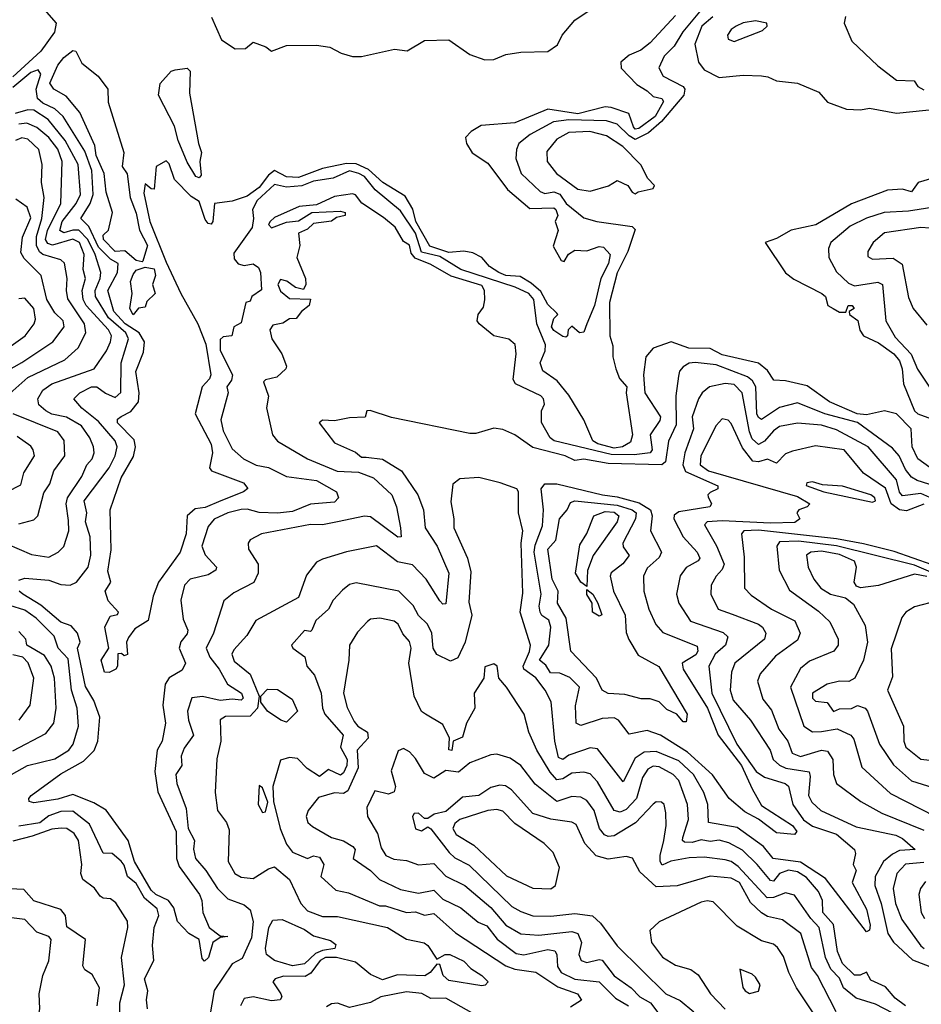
# Model space of a CAD drawing. Extents: x 1995148 to 2088947, y 769131 to 906009.
# Tile 101 of 256: x 2022968 to 2025967, y 795970 to 799247. Entities that reach past the tile are written whole.
import ezdxf

# ---------------------------------------------------------------- set-up
doc = ezdxf.new("R2010")
doc.units = 0

msp = doc.modelspace()

# ---------------------------------------------------------------- linework, layer by layer
at = {"layer": '0CON05XD'}
for points in [[(2022938.2, 799408.2), (2023088.8, 799235), (2023083.6, 799205), (2023038, 799142), (2022945, 799056.6)], [(2023605.7, 799255.7), (2023639.3, 799179.3), (2023685, 799150), (2023718.8, 799151.2), (2023745, 799172.5), (2023786.7, 799156.7), (2023805, 799142.5), (2023855, 799161.2), (2023955, 799162), (2024000, 799155), (2024037.5, 799135), (2024075, 799124.2), (2024105, 799124.3), (2024215, 799148.4), (2024256.5, 799143.5), (2024315, 799177.8), (2024395, 799180), (2024465, 799131.2), (2024515, 799113.1), (2024545, 799114.3), (2024585, 799131.2), (2024635, 799139.2), (2024725, 799141.4), (2024756.4, 799163.6), (2024772.2, 799195), (2024815, 799245.5), (2024875, 799285.9)], [(2025148.9, 799261.1), (2025065, 799169.2), (2025033.8, 799145), (2024995, 799129.2), (2024967.1, 799105), (2024968.6, 799085), (2025020.5, 799030.5), (2025055, 799010.5), (2025075, 798990.6), (2025104.3, 798984.3), (2025110, 798975), (2025081.6, 798925), (2025027.5, 798885), (2025015, 798882.9), (2025009.6, 798889.6), (2024993.8, 798935), (2024935, 798954.8), (2024915, 798956.6), (2024825, 798933.5), (2024725, 798948.7), (2024615, 798903.7), (2024502.5, 798895), (2024470, 798875), (2024451.2, 798855), (2024453.8, 798835), (2024473.3, 798803.3), (2024525, 798769.5), (2024591.1, 798681.1), (2024665, 798617.8), (2024745, 798620.9), (2024750.9, 798615), (2024758.2, 798595), (2024748.8, 798575), (2024758.8, 798545), (2024743, 798493), (2024768.8, 798445), (2024778.6, 798441.4), (2024793.2, 798466.8), (2024815, 798479.2), (2024855, 798477.8), (2024895, 798492.2), (2024909.7, 798489.7), (2024932.5, 798465), (2024926.4, 798435), (2024900.8, 798385), (2024880.4, 798295), (2024854, 798234), (2024845, 798206.7), (2024830, 798205), (2024805, 798226.7), (2024792.5, 798215), (2024790, 798195), (2024785, 798190), (2024775, 798192.5), (2024745, 798212.5), (2024736.7, 798225), (2024745, 798252.5), (2024757.5, 798265), (2024755, 798270), (2024725, 798298.8), (2024701.7, 798341.7), (2024669.7, 798369.7), (2024632.5, 798392.5), (2024585.2, 798394.8), (2024562.1, 798405), (2024531.1, 798425), (2024505.4, 798455.4), (2024475, 798471.1), (2024445.8, 798475.8), (2024395, 798471.8), (2024332.5, 798492.5), (2024285.6, 798575), (2024276, 798616), (2024249.6, 798659.6), (2024175.8, 798705), (2024128.5, 798748.5), (2024086.9, 798766.9), (2024055, 798768.3), (2023975, 798751.1), (2023895, 798721.5), (2023855, 798723.7), (2023815, 798744.8), (2023795, 798729.2), (2023765, 798688.3), (2023725, 798659.7), (2023675, 798643.3), (2023615.7, 798635), (2023610.6, 798575), (2023605, 798566), (2023595, 798568.6), (2023585, 798581.2), (2023565, 798641.9), (2023538.2, 798658.2), (2023482.5, 798715), (2023465, 798767.5), (2023455, 798777.5), (2023422.3, 798757.7), (2023415, 798682.5), (2023405, 798683.3), (2023385, 798700), (2023380.7, 798669.3), (2023400.7, 798575), (2023455, 798440), (2023504.2, 798335), (2023560.8, 798235), (2023587.2, 798167.2), (2023603.6, 798065), (2023599, 798051), (2023574.7, 798025), (2023551.8, 797935), (2023605, 797834), (2023609.2, 797805), (2023599.1, 797755), (2023605.5, 797745.5), (2023712.5, 797705), (2023726.4, 797686.4), (2023712.5, 797675), (2023637.1, 797645), (2023585, 797623.6), (2023551.4, 797618.6), (2023524.7, 797595.3), (2023521.2, 797535), (2023501.5, 797475), (2023430, 797375), (2023411.4, 797328.6), (2023395, 797247.5), (2023350.7, 797219.3), (2023329.5, 797190.5), (2023323.3, 797175), (2023326.4, 797133.6), (2023315, 797130), (2023307, 797137), (2023294.2, 797135.8), (2023293.3, 797095), (2023287.5, 797085), (2023265, 797073.8), (2023250, 797075), (2023238.8, 797115), (2023264.4, 797155), (2023251.5, 797225), (2023268.8, 797261.2), (2023293.3, 797266.7), (2023296, 797275), (2023262.4, 797312.4), (2023252.2, 797345), (2023271.2, 797375), (2023260.9, 797410.9), (2023271.9, 797481.9), (2023268.9, 797615), (2023305, 797721.9), (2023346.6, 797793.4), (2023352.8, 797825), (2023348.2, 797848.2), (2023293.5, 797905), (2023292.8, 797917.2), (2023305, 797926.2), (2023337.5, 797942.5), (2023363.1, 797975), (2023365.7, 798004.3), (2023354.3, 798075.7), (2023380.1, 798139.9), (2023382.9, 798175), (2023365.6, 798205), (2023318.3, 798235), (2023280.6, 798275), (2023261.1, 798345), (2023293.6, 798405), (2023295.3, 798435), (2023270, 798450), (2023229.6, 798489.6), (2023198.3, 798558.3), (2023170.8, 798585), (2023202.6, 798635), (2023212.5, 798665), (2023207.7, 798745), (2023185, 798809.6), (2023112.9, 798925), (2023085, 798950.4), (2023045, 798968.8), (2023027.5, 798985), (2023022.1, 799015), (2023038.2, 799065), (2023029.7, 799079.7), (2023005, 799071.5), (2022945, 799020.7)], [(2025235, 799280), (2025174.1, 799205.9), (2025145, 799158.5), (2025111.2, 799125), (2025093.6, 799086.4), (2025108.9, 799058.9), (2025174.5, 799024.5), (2025180.5, 799015), (2025176.7, 798995), (2025102.6, 798907.4), (2025059.6, 798870.4), (2025015, 798848), (2024995, 798860.4), (2024955, 798898.6), (2024920.4, 798910.4), (2024795, 798913.6), (2024743.7, 798906.3), (2024665.6, 798865), (2024628.1, 798835), (2024620, 798815), (2024618.5, 798785), (2024636.5, 798735), (2024699.5, 798675), (2024715, 798668.2), (2024745, 798673.4), (2024765, 798666), (2024785.5, 798635), (2024845, 798586.9), (2024887.5, 798575), (2025005, 798558.9), (2025015, 798548), (2024991.3, 798475), (2024955, 798404.6), (2024930.4, 798305), (2024930.9, 798195), (2024941.5, 798161.5), (2024941.5, 798125), (2024950.9, 798085), (2024962.9, 798052.9), (2024987.5, 798025), (2024985.3, 798005), (2025006.2, 797865), (2024999.5, 797840.5), (2024973.1, 797825), (2024945, 797821.2), (2024891.1, 797835), (2024874.6, 797845), (2024844.6, 797915), (2024795, 797997.3), (2024755.4, 798045), (2024708.5, 798078.5), (2024699, 798105), (2024715.8, 798145), (2024716.6, 798165), (2024687.9, 798235), (2024678.5, 798315), (2024661.6, 798335), (2024616.5, 798356.5), (2024435, 798415.2), (2024365, 798459), (2024305, 798473.3), (2024285, 798535.7), (2024235, 798610.7), (2024150.7, 798680.7), (2024115, 798724.6), (2024096.4, 798735), (2024065, 798743.6), (2024011.1, 798718.9), (2023945, 798708.8), (2023906.4, 798693.7), (2023855, 798689.7), (2023815, 798698.5), (2023757.5, 798645), (2023742, 798615), (2023745.8, 798585), (2023740.9, 798555), (2023680.6, 798469.4), (2023681, 798451), (2023695, 798434.7), (2023715, 798428.1), (2023745, 798434), (2023762.3, 798422.3), (2023768.6, 798405), (2023772, 798348), (2023740, 798325), (2023735, 798310), (2023720, 798305), (2023705, 798237.5), (2023680, 798225), (2023673.3, 798195), (2023645, 798190.8), (2023635, 798182.5), (2023635, 798146.2), (2023675.5, 798064.5), (2023672.7, 798047.3), (2023656.7, 798025), (2023660.8, 798005), (2023636.4, 797915), (2023645, 797878), (2023675, 797818), (2023712, 797785), (2023755, 797764.6), (2023795, 797756.4), (2023855, 797726.8), (2023955, 797712.7), (2024021.4, 797675), (2024028.1, 797655), (2024015, 797640.6), (2023935.2, 797634.8)], [(2025274.1, 799255.9), (2025236.9, 799225), (2025213.3, 799165), (2025225.7, 799105), (2025245, 799080), (2025295, 799054.4), (2025375, 799062), (2025435, 799060), (2025456.9, 799056.9), (2025485, 799043.1), (2025555.6, 799035.6), (2025625.7, 799005.7), (2025655, 798972.5), (2025718.6, 798948.6), (2025765, 798946.4), (2025795, 798952.2), (2025885, 798935.5), (2026025, 798950.5)], [(2025715, 799257.5), (2025710, 799235), (2025736, 799175), (2025822.7, 799092.7), (2025885, 799046), (2025942.9, 799042.9), (2025955, 799024.3), (2025975, 799013.2)], [(2025345, 799174.4), (2025439.3, 799210.7), (2025453.8, 799225), (2025453.3, 799235), (2025415, 799243.5), (2025375, 799236.7), (2025351.1, 799225), (2025335, 799214.3), (2025322.7, 799195), (2025325, 799182), (2025345, 799174.4)], [(2023375, 798441.2), (2023355, 798445.7), (2023317.2, 798477.2), (2023285, 798475.4), (2023247.1, 798515), (2023245, 798530), (2023263.3, 798546.7), (2023276.9, 798605), (2023255, 798672.5), (2023248.7, 798735), (2023222.3, 798795), (2023218.3, 798828.3), (2023168, 798938), (2023122.3, 798992.3), (2023081.1, 799015), (2023068.6, 799035), (2023095.1, 799095), (2023115, 799121.2), (2023145, 799144.5), (2023155, 799141.9), (2023175, 799101.5), (2023229, 799059), (2023261.1, 799015), (2023262, 798972), (2023314.3, 798805), (2023308.2, 798758.2), (2023325, 798733.8), (2023335.3, 798655.3), (2023355, 798603.3), (2023365.9, 798545.9), (2023392.7, 798495), (2023377, 798443), (2023375, 798441.2)], [(2023565, 798720), (2023554, 798725), (2023525, 798772.9), (2023494.5, 798845), (2023482.9, 798892.9), (2023429.7, 798995), (2023435, 799034.3), (2023472.2, 799075), (2023485, 799080), (2023525, 799085.4), (2023535.3, 799075.3), (2023532.2, 799002.2), (2023562.1, 798835), (2023572.3, 798805), (2023567.3, 798775), (2023571.1, 798728.9), (2023565, 798720)], [(2022965, 797380.8), (2022985, 797388.2), (2023065, 797381.8), (2023105, 797366.7), (2023135.3, 797364.7), (2023156.7, 797375), (2023195.4, 797425), (2023204.6, 797465), (2023202.5, 797525), (2023187.2, 797575), (2023190.9, 797605), (2023182.8, 797645), (2023265, 797755.6), (2023285.7, 797795), (2023291.9, 797825), (2023285.5, 797845.5), (2023229.5, 797909.5), (2023175, 797953.6), (2023148, 797985), (2023168, 798005), (2023206.7, 798025), (2023225, 798024.6), (2023253.3, 798003.3), (2023285, 797988.8), (2023304.1, 798005.9), (2023305.8, 798105), (2023330, 798185), (2023320.9, 798205), (2023262.8, 798255), (2023219.8, 798325), (2023218.4, 798345), (2023235.9, 798385), (2023238.2, 798405), (2023219.3, 798465), (2023194.1, 798515), (2023165, 798545.7), (2023145, 798546.5), (2023115, 798537.1), (2023101.4, 798545), (2023109.1, 798575), (2023155.9, 798635), (2023169.8, 798665), (2023162.9, 798765), (2023119.4, 798845), (2023062.8, 798915), (2023015.1, 798945.1), (2022995, 798946.7), (2022953.3, 798935)], [(2022925, 797502.7), (2023006.6, 797466.6), (2023065, 797458), (2023095.6, 797474.4), (2023115, 797493.8), (2023131.8, 797545), (2023129.8, 797580.2), (2023122.5, 797635), (2023126.8, 797655), (2023175, 797726.7), (2023191.3, 797765), (2023209.3, 797785), (2023215.3, 797805), (2023213.2, 797825), (2023200.7, 797855), (2023173.1, 797895), (2023123.6, 797923.6), (2023075, 797934.3), (2023054.4, 797945), (2023031.1, 797965), (2023028.5, 797985), (2023045, 798013.3), (2023075, 798034.5), (2023215.3, 798084.7), (2023256.2, 798145), (2023270.4, 798175), (2023272.7, 798195), (2023263.6, 798215), (2023189.4, 798295), (2023178.6, 798315), (2023176.2, 798345), (2023187.3, 798385), (2023179.1, 798415), (2023181.8, 798465), (2023166.7, 798505), (2023145, 798515.9), (2023076.6, 798496.6), (2023062, 798502), (2023053.9, 798515), (2023060.2, 798545), (2023104.2, 798635), (2023109.6, 798775), (2023095, 798816.1), (2023065.3, 798855), (2023025, 798887.8), (2022991.9, 798901.9), (2022965, 798899.2)], [(2025015, 798667.5), (2025025, 798673.8), (2025075.6, 798684.4), (2025080, 798695), (2025057.9, 798717.9), (2025034.2, 798764.2), (2024974.4, 798825), (2024919.7, 798859.7), (2024864.4, 798874.4), (2024795, 798871.2), (2024755, 798848.8), (2024721.8, 798808.2), (2024722.7, 798775), (2024753.8, 798735), (2024825, 798682.5), (2024865, 798676.4), (2024926.4, 798693.6), (2024955, 798711.4), (2024991.2, 798695), (2025005, 798672.5), (2025015, 798667.5)], [(2022915.6, 797985), (2022995, 798055.5), (2023118.5, 798115), (2023162.2, 798155), (2023187.5, 798205), (2023182.9, 798235), (2023127.9, 798317.9), (2023123.1, 798345), (2023125.9, 798385.9), (2023116.6, 798436.6), (2023105, 798447.9), (2023045, 798465.3), (2023033.9, 798473.8), (2023023.8, 798495), (2023023.2, 798525), (2023041.7, 798585), (2023049.8, 798655), (2023040, 798705), (2023042.1, 798765), (2023031.8, 798815), (2022995, 798849.6), (2022975, 798853.8), (2022953.6, 798845)], [(2026005, 798719.1), (2025956.2, 798705), (2025935, 798673.8), (2025905, 798682.2), (2025855, 798679.3), (2025735, 798633.6), (2025616.3, 798563.7), (2025534.1, 798545.9), (2025485, 798518.2), (2025447.5, 798505), (2025515, 798403.8), (2025543, 798383), (2025636, 798335), (2025648, 798325), (2025655.9, 798295.9), (2025673.8, 798285), (2025695, 798273.1), (2025716.4, 798273.6), (2025723.3, 798295), (2025736.7, 798295), (2025743.3, 798285), (2025727.5, 798275), (2025728, 798265), (2025755.8, 798245.8), (2025763, 798213), (2025774.5, 798194.5), (2025825, 798171.1), (2025875.9, 798135), (2025895, 798111.5), (2025903.9, 798085), (2025908, 798035), (2025944.7, 797944.7), (2025955.8, 797935), (2026025, 797909.2)], [(2026035, 797727.7), (2025955, 797785.5), (2025936.9, 797825), (2025933.6, 797885), (2025884.4, 797934.4), (2025845, 797944.4), (2025785, 797931.2), (2025753.5, 797935), (2025661.5, 797975), (2025587.8, 798027.8), (2025515, 798044.5), (2025476.6, 798046.6), (2025455, 798079.2), (2025425, 798103.6), (2025305, 798130.9), (2025265, 798151.9), (2025193.5, 798153.5), (2025135, 798174.5), (2025075, 798154), (2025051.1, 798125), (2025043.5, 798065), (2025047.9, 798005), (2025099.4, 797925), (2025097.1, 797912.9), (2025064.8, 797865), (2025071.3, 797815), (2025065, 797804.7), (2025011.8, 797798.2), (2024935, 797799.3), (2024745.4, 797844.6), (2024732.2, 797855), (2024703.9, 797906.1), (2024703.8, 797945), (2024713.3, 797966.7), (2024710, 797985), (2024701.2, 797995), (2024617.5, 798035), (2024609.5, 798049.5), (2024619.6, 798135), (2024616.1, 798166.1), (2024595, 798183.5), (2024544.6, 798194.6), (2024496.7, 798235), (2024490, 798245), (2024493.3, 798265), (2024510.3, 798289.7), (2024515.6, 798314.4), (2024514.5, 798345), (2024505, 798362.5), (2024402.8, 798392.8), (2024335, 798432.2), (2024283.3, 798453.3), (2024270.1, 798470.1), (2024265, 798496), (2024245, 798508.5), (2024216.4, 798556.4), (2024178.6, 798588.6), (2024105.7, 798635.7), (2024085, 798663.8), (2024075, 798667.7), (2024015, 798658.1), (2023955, 798630.8), (2023897.1, 798625), (2023815, 798588.4), (2023801.2, 798575), (2023795.6, 798565), (2023805, 798554.5), (2023855, 798573.1), (2023895, 798577.5), (2023940, 798605), (2024035, 798610), (2024050, 798605), (2024050, 798595), (2024022, 798588), (2024005, 798576.7), (2023945, 798568), (2023925, 798550), (2023895, 798536.7), (2023900, 798495), (2023890, 798455), (2023918.5, 798385), (2023920, 798365), (2023911.7, 798348.3), (2023885, 798355.6), (2023856.9, 798376.9), (2023835, 798382.2), (2023826.9, 798365), (2023835, 798343.5), (2023865, 798319.2), (2023935, 798316.7), (2023930.8, 798295), (2023905, 798275.7), (2023887.4, 798252.6), (2023865, 798251.1), (2023843.7, 798236.3), (2023810.3, 798229.7), (2023800, 798215), (2023806.2, 798185), (2023840.4, 798135), (2023855.9, 798094.1), (2023853.3, 798085), (2023823, 798057), (2023785, 798048), (2023778.8, 798041.2), (2023795.8, 797994.2), (2023789.2, 797955), (2023808.5, 797865), (2023825, 797843.6), (2023924.7, 797784.7), (2024024.3, 797744.3), (2024095, 797740.6), (2024145, 797721.5), (2024205.4, 797665), (2024221.2, 797625), (2024234.1, 797555.9), (2024236.7, 797525), (2024226, 797524), (2024135, 797592), (2024115, 797593.8), (2024025, 797575.9), (2023975, 797565.4), (2023935, 797566.2), (2023772.5, 797535), (2023735, 797516), (2023728, 797505), (2023728.8, 797485), (2023760.8, 797435), (2023761.2, 797405), (2023746.2, 797373.8), (2023680.6, 797339.4), (2023647, 797313), (2023612.7, 797205), (2023588.5, 797155), (2023600.4, 797125), (2023631.6, 797085), (2023659.2, 797035), (2023705.6, 797005), (2023711.7, 796988.3), (2023705, 796981.9), (2023675, 796985.5), (2023635, 796980.6), (2023576.4, 796993.6), (2023540.6, 796989.4), (2023526.5, 796945), (2023529.5, 796915), (2023546, 796865), (2023515, 796822), (2023504.6, 796795), (2023507.1, 796765), (2023486.7, 796735), (2023491.1, 796705), (2023521.9, 796621.9), (2023528.2, 796555), (2023549.6, 796515), (2023545.5, 796485.5), (2023552.2, 796455), (2023586.7, 796415), (2023625.4, 796355), (2023660.7, 796320.8), (2023715, 796301.1), (2023734.3, 796284.3), (2023744.1, 796245), (2023738.9, 796191.1), (2023708.2, 796121.8), (2023675, 796104), (2023614.6, 796015.4), (2023598.8, 795925)], [(2022872.3, 798047.7), (2022975, 798105.5), (2023077.8, 798175), (2023115.4, 798225), (2023112.5, 798245), (2023085, 798271.2), (2023057.6, 798315), (2023039.4, 798395), (2022982.3, 798452.3), (2022971.4, 798471.4), (2022977.5, 798522.5), (2023005, 798587.5), (2022992.8, 798622.8), (2022955, 798649.2)], [(2026016.3, 798623.7), (2025925, 798609.3), (2025843.3, 798605), (2025784.3, 798585.7), (2025730.9, 798559.1), (2025666.2, 798505), (2025658, 798485), (2025659.2, 798455), (2025685, 798408), (2025725, 798370), (2025745, 798360.4), (2025822.8, 798372.8), (2025838.2, 798365), (2025849.1, 798245), (2025880.2, 798190.2), (2025933.6, 798133.6), (2025954.1, 798084.1), (2025994.1, 798024.1)], [(2026055, 798548.9), (2025965, 798555.3), (2025845, 798536.8), (2025806.5, 798505), (2025789.4, 798475), (2025788.8, 798458.8), (2025805, 798449.2), (2025873.1, 798453.1), (2025903, 798433), (2025925, 798322.5), (2025940, 798285), (2025985, 798230)], [(2023345, 798264), (2023334.2, 798285), (2023342.5, 798335), (2023336, 798375), (2023345, 798398.8), (2023355, 798413.3), (2023385, 798423.3), (2023415, 798417.5), (2023420, 798395), (2023410, 798365), (2023418, 798335), (2023391.2, 798308.8), (2023385, 798290), (2023363.3, 798286.7), (2023345, 798264)], [(2022865, 798109.2), (2022985.9, 798194.1), (2023015.9, 798234.1), (2023020.2, 798249.8), (2023014.4, 798285), (2022985, 798319.6), (2022965, 798318.2)], [(2026055, 797680.7), (2025953.3, 797713.3), (2025935, 797724.4), (2025915, 797750), (2025893.1, 797795), (2025871.1, 797821.1), (2025755, 797906.1), (2025645.8, 797935), (2025555, 797971.6), (2025495, 797956.2), (2025435, 797916.2), (2025425, 797922.5), (2025420.5, 797935), (2025416.5, 798025), (2025405.1, 798045.1), (2025388.5, 798058.5), (2025285, 798097.7), (2025214.7, 798105.3), (2025195, 798103.1), (2025175, 798091.5), (2025163, 798077), (2025159.9, 798060.1), (2025150.9, 797995), (2025151.8, 797898.2), (2025126.1, 797843.9), (2025116.2, 797775), (2025104.5, 797765.5), (2024925, 797769.5), (2024845, 797784.2), (2024815, 797780), (2024782.5, 797795), (2024675, 797823.1), (2024614.6, 797864.6), (2024575, 797883.3), (2024545, 797886.9), (2024485, 797869.2), (2024465, 797869.2), (2024205, 797922.9), (2024134.2, 797945.8), (2024122.5, 797945), (2024116.7, 797923.3), (2024065, 797922), (2024015, 797912), (2023975, 797913.8), (2023963.8, 797905), (2024015, 797838.5), (2024085, 797807.1), (2024105, 797790.6), (2024120.5, 797790.5), (2024175, 797784.6), (2024238, 797745), (2024292.1, 797665), (2024310.7, 797615), (2024316.4, 797555), (2024356.5, 797495), (2024395.6, 797405), (2024385, 797302.5), (2024375, 797302), (2024365, 797312.5), (2024320.5, 797385), (2024275, 797432.5), (2024225, 797442.5), (2024155, 797495.7), (2024054.5, 797475.5), (2023975, 797451.2), (2023955, 797441.2), (2023921.7, 797398.3), (2023895, 797324), (2023753, 797247), (2023722.9, 797197.1), (2023680, 797150), (2023674, 797135), (2023681.2, 797111.2), (2023735, 797068), (2023764, 796995), (2023758.8, 796955), (2023735, 796929.1), (2023652.5, 796927.5), (2023635, 796916.2), (2023636.9, 796845), (2023623.6, 796786.4), (2023618.1, 796675), (2023625.7, 796615), (2023655.6, 796575), (2023665, 796550), (2023660.8, 796445), (2023683.1, 796405), (2023705, 796392.9), (2023745, 796388.2), (2023795, 796420.6), (2023815, 796427.1), (2023865.8, 796385), (2023903.5, 796305), (2023925, 796280.9), (2023975, 796261.5), (2024025, 796261.5), (2024191.2, 796225), (2024255, 796186.2), (2024313.8, 796173.8), (2024326, 796165), (2024355, 796120), (2024383.3, 796135), (2024398.8, 796135), (2024445, 796112.9), (2024468.8, 796088.8), (2024505.4, 796065.4), (2024526.2, 796045), (2024516.5, 796033.5), (2024505, 796030.8), (2024395, 796048.9), (2024376.9, 796065), (2024365, 796102.5), (2024355, 796103.3), (2024333.1, 796075), (2024315.9, 796064.1), (2024225, 796067.4), (2024175, 796051.2), (2024135, 796069.2), (2024085, 796109.6), (2024021.2, 796125), (2023985, 796125.4), (2023967.9, 796115), (2023936.5, 796073.5), (2023917.9, 796062.1), (2023845, 796063.3), (2023817.5, 796055), (2023810, 796045), (2023836.5, 796005), (2023839.4, 795995), (2023833.8, 795985), (2023805, 795981.4), (2023745, 795994.1), (2023715, 795989.2), (2023702.2, 795965)], [(2026015, 797647.5), (2025965, 797670.3), (2025905, 797661.5), (2025895, 797674.4), (2025884.3, 797715), (2025790.5, 797825), (2025685, 797882.1), (2025635, 797897.6), (2025555, 797903.5), (2025495, 797892.5), (2025475, 797878.8), (2025445, 797843.7), (2025425, 797833.4), (2025405, 797852.1), (2025395.2, 797875.2), (2025371.1, 798005), (2025345, 798032.7), (2025315, 798036.2), (2025262.5, 798025), (2025238.6, 798005), (2025225.6, 797985), (2025205.4, 797925), (2025209.4, 797885), (2025180.9, 797805), (2025174.2, 797765), (2025183, 797743), (2025290, 797695), (2025290, 797685), (2025265, 797673.3), (2025256.7, 797665), (2025258.3, 797658.3), (2025268.8, 797635), (2025263.3, 797625), (2025160.8, 797609.2), (2025145, 797598), (2025143.5, 797585), (2025174.5, 797525), (2025221.2, 797475), (2025230.5, 797455), (2025224.6, 797445.4), (2025185, 797423.1), (2025165, 797395.7), (2025152.5, 797335), (2025160.8, 797305), (2025199.2, 797245), (2025307.7, 797207.7), (2025323, 797193), (2025315.5, 797165), (2025281.1, 797135), (2025260.4, 797095), (2025270.3, 797005), (2025352.9, 796835), (2025418.2, 796745), (2025445, 796725.9), (2025514, 796705), (2025525, 796695.6), (2025539.3, 796635), (2025575, 796583.2), (2025605, 796562.4), (2025685.5, 796535.5), (2025744.5, 796484.5), (2025748.3, 796471.7), (2025740, 796435), (2025750.8, 796415), (2025736.9, 796375), (2025785, 796286.2), (2025797.4, 796232.6), (2025795, 796216.7), (2025785, 796211.2), (2025648.5, 796388.5), (2025565, 796443.1), (2025474.8, 796454.8), (2025442.7, 796495), (2025355, 796557.8), (2025259.5, 796575), (2025256.6, 796635), (2025243.9, 796675), (2025209, 796735), (2025160.5, 796780.5), (2025085, 796810.8), (2025045, 796809.4), (2025015, 796788.5), (2024975, 796710.6), (2024889.8, 796819.8), (2024865, 796823.8), (2024837.1, 796812.9)], [(2022965, 797568.9), (2023015, 797582.2), (2023028.1, 797595), (2023048.3, 797671.7), (2023067.7, 797702.3), (2023080.9, 797745), (2023117.8, 797795), (2023115.7, 797845.7), (2023094.5, 797874.5), (2022946, 797935)], [(2025975, 797634.1), (2025917.8, 797612.2), (2025895, 797615.2), (2025866.3, 797635), (2025847.8, 797687.8), (2025775, 797737.9), (2025710, 797815), (2025615, 797828.8), (2025538.8, 797811.2), (2025515, 797801.8), (2025485, 797770.9), (2025455, 797784.6), (2025425, 797774.7), (2025407, 797777), (2025371.8, 797821.8), (2025335, 797902.5), (2025325, 797914), (2025305, 797918), (2025285, 797895.7), (2025233.8, 797795), (2025231.5, 797765), (2025259.6, 797745), (2025555, 797659.6), (2025596.7, 797635), (2025587.5, 797625), (2025560, 797615), (2025553.3, 797605), (2025563.3, 797585), (2025546.4, 797573.6), (2025465, 797570.7), (2025305, 797579.2), (2025254.8, 797575.2), (2025245.6, 797565), (2025286.1, 797496.1), (2025311.1, 797435), (2025305, 797416.5), (2025284.5, 797395), (2025268.2, 797365), (2025267.3, 797335), (2025291.9, 797285), (2025337.8, 797267.8), (2025425, 797234.6), (2025438.9, 797225), (2025450, 797205), (2025445.4, 797185), (2025347.3, 797105), (2025335.5, 797075), (2025331.6, 797015), (2025341.8, 796981.8), (2025398.5, 796915), (2025464.4, 796815), (2025474.4, 796785), (2025495.2, 796765.2), (2025515.9, 796755.9), (2025593.9, 796743.9), (2025597.8, 796727.8), (2025591.5, 796665), (2025603, 796643), (2025632.5, 796615), (2025750.9, 796560.9), (2025882.4, 796532.4), (2025905, 796521.2), (2025946.7, 796485), (2025895, 796481.4), (2025870.9, 796469.1), (2025841.4, 796445), (2025813.2, 796395), (2025812.8, 796365), (2025833.9, 796305), (2025855.2, 796205), (2025875, 796176.5), (2025937.8, 796117.8), (2025995, 796095.9)], [(2022926.2, 797675), (2022971.2, 797698.8), (2022981.9, 797738.1), (2023017.1, 797795), (2023012.9, 797815), (2023005, 797827.5), (2022959.8, 797859.8)], [(2024837.1, 796812.9), (2024795, 796799.3), (2024775, 796783.9), (2024760.6, 796790.6), (2024748.5, 796845), (2024736.1, 796976.1), (2024716.4, 797015), (2024685, 797056.4), (2024644.8, 797085), (2024642.8, 797095), (2024663.8, 797143.8), (2024666.8, 797165), (2024633.1, 797275), (2024641.7, 797338.3), (2024636.1, 797505), (2024641.2, 797545), (2024627.1, 797605), (2024627.1, 797675), (2024621.5, 797685), (2024565.7, 797705.7), (2024495, 797722.5), (2024431.8, 797718.2), (2024409.2, 797700.8), (2024401.5, 797641.5), (2024412.2, 797585), (2024411.5, 797555), (2024457.9, 797455), (2024468.6, 797408.6), (2024462.4, 797307.6), (2024471.5, 797265), (2024450, 797175), (2024425, 797123.3), (2024401.2, 797111.2), (2024355, 797134.4), (2024343.7, 797155), (2024338.5, 797205), (2024324.6, 797234.6), (2024295, 797264.2), (2024276.8, 797296.8), (2024228.8, 797345), (2024087.3, 797372.7), (2024065, 797366.7), (2024042, 797348), (2024011.1, 797315), (2023994.7, 797285.3), (2023952.7, 797247.3), (2023940, 797215), (2023935, 797210), (2023915, 797213.3), (2023872, 797165), (2023876.2, 797155), (2023916.4, 797126.4), (2023922.5, 797095), (2023948.1, 797065), (2023970.4, 797005), (2023975.3, 796955), (2023983.2, 796935), (2024043.5, 796865), (2024034.7, 796825), (2024057.1, 796785), (2024056.4, 796765), (2024045, 796740), (2024035, 796732.5), (2023995, 796751), (2023965, 796727.5), (2023924.3, 796755), (2023892, 796788), (2023865, 796790.8), (2023835, 796782), (2023809.4, 796695), (2023812.5, 796645), (2023834.6, 796555), (2023855, 796503.1), (2023875, 796475.6), (2023925, 796454.4), (2023945, 796463.3), (2023965, 796458.9), (2023980, 796435), (2023970, 796395), (2024019.8, 796349.8), (2024061.1, 796341.1), (2024165, 796297.1), (2024185, 796297.3), (2024255, 796275.3), (2024285, 796277.3), (2024315, 796266.1), (2024345, 796271.5), (2024418.1, 796208.1), (2024585, 796097.3), (2024615, 796086.6), (2024685, 796076.4), (2024757.6, 796027.6), (2024823.1, 796005), (2024836.6, 795983.4), (2024800.2, 795959.8)], [(2025805, 797640.8), (2025814.2, 797645), (2025812.2, 797655), (2025798.9, 797665), (2025705, 797694.4), (2025638.9, 797698.9), (2025605, 797708.5), (2025586.7, 797705), (2025583.6, 797696.4), (2025643.3, 797675), (2025805, 797640.8)], [(2025545, 796534.5), (2025485, 796540), (2025425, 796585.4), (2025380, 796610), (2025328, 796655), (2025272.9, 796732.9), (2025189.3, 796809.3), (2025099.4, 796865), (2025055, 796881.1), (2024995, 796868.6), (2024960, 796915), (2024945, 796923.3), (2024905, 796921.2), (2024835, 796898.1), (2024818.6, 796905), (2024816.6, 796963.4), (2024830, 797025), (2024797.8, 797057.8), (2024765, 797071.4), (2024733.4, 797073.4), (2024718.3, 797098.3), (2024697.1, 797115), (2024727.9, 797165), (2024734.7, 797225), (2024728.4, 797248.4), (2024705, 797263.8), (2024699.4, 797275), (2024696.2, 797295), (2024702.4, 797335), (2024679.5, 797475), (2024682.1, 797497.9), (2024707.3, 797562.7), (2024710.8, 797615), (2024702.5, 797685), (2024715, 797701.4), (2024755, 797701.4), (2024906.7, 797665), (2024955, 797658.8), (2025028.5, 797638.5), (2025066.7, 797615), (2025071.9, 797595), (2025066.4, 797545), (2025102.7, 797475), (2025095, 797456.9), (2025055, 797421.4), (2025042.9, 797395), (2025044.5, 797345), (2025060.6, 797285), (2025083.6, 797233.6), (2025107.5, 797207.5), (2025221.4, 797161.4), (2025223.6, 797145), (2025217.5, 797132.5), (2025172.1, 797105), (2025174.7, 797085), (2025256.3, 796955), (2025290.9, 796865), (2025369.3, 796765), (2025405, 796686.7), (2025435, 796631.8), (2025538.6, 796565), (2025552.7, 796545), (2025545, 796534.5)], [(2025175, 796909.4), (2025154.3, 796935), (2025120.9, 796950.9), (2025095, 796976), (2025065, 796986.7), (2025035, 796986.7), (2024980.7, 797000.7), (2024925, 797003.6), (2024905.5, 797015.5), (2024886.8, 797055), (2024801.4, 797145), (2024785.3, 797255.3), (2024756.7, 797305), (2024759.6, 797345), (2024739.4, 797385), (2024724.5, 797485), (2024751.5, 797515), (2024763.5, 797585), (2024788.8, 797615), (2024799.8, 797640.2), (2024814.4, 797645.6), (2024955, 797630.4), (2025005.3, 797615.3), (2025018.8, 797605), (2025016.2, 797585), (2024974, 797505), (2024975, 797492.5), (2024995, 797463.8), (2024974.2, 797435.8), (2024935, 797405.7), (2024931.8, 797395), (2024942.9, 797345), (2024981.8, 797265), (2024985, 797207.5), (2024993.7, 797183.7), (2025025, 797131.9), (2025094.3, 797094.3), (2025188.2, 796935), (2025185, 796910), (2025175, 796909.4)], [(2023935.2, 797634.8), (2023875, 797609.5), (2023825, 797604.2), (2023765, 797606.3), (2023725, 797617.9), (2023705, 797616.8), (2023660, 797605), (2023615, 797584.5), (2023595, 797560), (2023573.8, 797495), (2023585, 797465.7), (2023622.9, 797425), (2023620.8, 797415), (2023595, 797399.6), (2023535, 797384.3), (2023516, 797365), (2023504.4, 797315), (2023511.8, 797251.8), (2023527.3, 797215), (2023525, 797202.9), (2023503.4, 797176.6), (2023498.5, 797155), (2023518.9, 797105), (2023508.6, 797081.4), (2023465, 797056.5), (2023452.1, 797035), (2023443.6, 796965), (2023453.1, 796905), (2023441.5, 796845), (2023424.6, 796815), (2023417.1, 796745), (2023427.3, 796677.3), (2023488.9, 796545), (2023489.4, 796455), (2023498.1, 796428.1), (2023565.9, 796335), (2023574, 796315), (2023576.9, 796275), (2023598.6, 796225), (2023635, 796198), (2023660, 796195), (2023635, 796192.5), (2023610, 796175), (2023595.6, 796125.6), (2023582.9, 796112.9), (2023575, 796122.5), (2023565.4, 796185.4), (2023530.6, 796205), (2023493.3, 796245), (2023480.3, 796290.3), (2023462.9, 796315), (2023420.9, 796335), (2023405, 796349.2), (2023349.2, 796445), (2023329.2, 796515), (2023255, 796616.2), (2023215, 796640.4), (2023145, 796668), (2023095, 796652.8), (2023015, 796640), (2022998.8, 796645), (2022998, 796655), (2023006.2, 796665), (2023105, 796736.7), (2023180.6, 796779.4), (2023216, 796814), (2023228.1, 796845), (2023234.7, 796925.3), (2023215, 796980.9), (2023187.3, 797027.3), (2023160, 797155), (2023168.5, 797175), (2023159.6, 797205), (2023138.9, 797228.9), (2023105, 797241.4), (2023038.1, 797298.1), (2022977.8, 797335), (2022965.6, 797345)], [(2024855, 797360), (2024834.5, 797375), (2024817.1, 797405), (2024830.9, 797499.1), (2024855, 797536.2), (2024878.1, 797595), (2024915, 797610), (2024945, 797607.7), (2024960.4, 797595), (2024955.4, 797575), (2024875, 797463.8), (2024856.2, 797413.8), (2024855, 797360)], [(2026002.8, 797432.8), (2025876.4, 797476.4), (2025775, 797501.9), (2025685, 797518.5), (2025425, 797548.1), (2025376.2, 797545), (2025368.9, 797535), (2025377.6, 797457.6), (2025378.6, 797355), (2025400.9, 797330.9), (2025469.2, 797285), (2025545.9, 797245.9), (2025564.2, 797205), (2025555, 797182), (2025481.6, 797128.4), (2025430.6, 797069.4), (2025422.2, 797045), (2025440.4, 796985), (2025468.8, 796948.8), (2025493.3, 796885), (2025522.7, 796845), (2025537.8, 796805), (2025565, 796794.2), (2025635, 796815.3), (2025655, 796812.1), (2025673.1, 796785), (2025675.5, 796735), (2025684.6, 796704.6), (2025766, 796645), (2025835.9, 796605.9), (2025975, 796549.3)], [(2026099.5, 797365), (2025945, 797431.7), (2025685, 797495.8), (2025559, 797511), (2025495, 797508.5), (2025486.5, 797495), (2025494.6, 797415), (2025528.1, 797348.1), (2025625, 797278.5), (2025662.8, 797242.8), (2025690.5, 797185), (2025690, 797165), (2025676, 797145), (2025595, 797111.5), (2025565, 797087.1), (2025531.9, 797025), (2025576.5, 796895), (2025605, 796876.5), (2025635, 796877.3), (2025686.9, 796886.9), (2025732.9, 796865), (2025742.3, 796852.3), (2025769.3, 796759.3), (2025865, 796671.1), (2026014, 796595)], [(2025985, 797393.8), (2025945, 797401.1), (2025825, 797363.5), (2025765, 797356), (2025751.4, 797361.4), (2025744, 797375), (2025751.5, 797425), (2025744.4, 797445), (2025695, 797466.5), (2025635, 797477.9), (2025600, 797475), (2025585.6, 797465), (2025590.5, 797425), (2025609.4, 797385), (2025633.1, 797355), (2025665, 797334.5), (2025715, 797322.5), (2025741.1, 797301.1), (2025780, 797230), (2025787.8, 797175), (2025775.2, 797114.8), (2025745.8, 797055), (2025725.6, 797044.4), (2025695, 797045.4), (2025654.4, 797035), (2025605, 797005.5), (2025605, 796988.8), (2025615, 796978.5), (2025654.4, 796974.4), (2025675, 796944.4), (2025695, 796953.1), (2025735, 796954), (2025755, 796964.4), (2025780, 796955), (2025788.5, 796945), (2025827.7, 796835), (2025875, 796766.5), (2025935, 796713.5), (2026005, 796691.5)], [(2024895, 797261.5), (2024873.8, 797275), (2024872.5, 797305), (2024855, 797333.8), (2024855, 797350), (2024874, 797335), (2024891.5, 797305), (2024903.9, 797266.1), (2024895, 797261.5)], [(2022885.9, 796704.1), (2022994.2, 796765), (2023085, 796787.1), (2023130.9, 796815), (2023145.4, 796835), (2023163.8, 796895), (2023158.9, 796955), (2023140.2, 797015), (2023129.3, 797119.3), (2023095.3, 797155), (2023082.5, 797195), (2023022.5, 797255), (2022985, 797281.8), (2022935, 797297.5)], [(2025995, 797306.2), (2025945, 797293.1), (2025915.8, 797275), (2025902.8, 797257.2), (2025867.1, 797152.9), (2025870.9, 797059.1), (2025854.3, 797015), (2025907.8, 796895), (2025909.2, 796845), (2025915.5, 796825), (2025965, 796785.4), (2026055.4, 796775.4)], [(2025915, 795964.7), (2025879.9, 795989.9), (2025848.2, 796028.2), (2025799.7, 796049.7), (2025785, 796077.1), (2025763.7, 796066.3), (2025745, 796066.4), (2025704.7, 796105), (2025688.1, 796145), (2025674.9, 796234.9), (2025639.8, 796275), (2025638.6, 796315), (2025625.3, 796345), (2025585, 796392.2), (2025555, 796410.6), (2025525, 796415.9), (2025495.4, 796405), (2025475, 796379.1), (2025465, 796381.2), (2025421.5, 796435), (2025372.2, 796482.2), (2025327, 796507), (2025295, 796516.4), (2025265, 796511.9), (2025235, 796517.6), (2025205, 796508.3), (2025179.5, 796509.5), (2025172.9, 796515), (2025173.4, 796525), (2025192.7, 796585), (2025189.4, 796635), (2025160.4, 796715), (2025141.8, 796735), (2025095, 796759.5), (2025075, 796762.2), (2025057.7, 796752.3), (2025040, 796725), (2025019.7, 796655), (2024985, 796618.2), (2024965, 796608.8), (2024945, 796614.3), (2024890.4, 796710.4), (2024865, 796736.9), (2024845, 796742.2), (2024805, 796739.2), (2024775, 796719.8), (2024755, 796717.2), (2024732.6, 796742.6), (2024688.5, 796815), (2024661.1, 796875), (2024645.6, 796935), (2024587.5, 797025), (2024561.2, 797055), (2024556, 797095), (2024545, 797103.3), (2024515, 797092.5), (2024512, 797055), (2024480, 797005), (2024481.8, 796955), (2024454.4, 796905), (2024440.9, 796859.1), (2024410, 796845), (2024405.5, 796814.5), (2024395, 796816.7), (2024398, 796855), (2024375, 796901.2), (2024317.5, 796935), (2024305, 796944), (2024280.6, 796995), (2024261.9, 797105), (2024270.6, 797155), (2024265, 797176.9), (2024242.9, 797202.9), (2024226.9, 797235), (2024213.8, 797245), (2024165.7, 797254.3), (2024135, 797252), (2024125, 797244), (2024091.5, 797208.5), (2024064.5, 797165.5), (2024062.5, 797115), (2024044.6, 797005), (2024057.4, 796957.4), (2024080.5, 796910.5), (2024092.2, 796895), (2024124.6, 796875), (2024127.3, 796855), (2024090.8, 796815), (2024093.8, 796756.2), (2024059.9, 796680.1), (2024045, 796671.6), (2024015, 796673.5), (2023962, 796658), (2023927.1, 796615), (2023920.8, 796595), (2023926, 796575), (2023941.4, 796561.4), (2024005, 796524.5), (2024045, 796513.3), (2024076.5, 796495), (2024083.5, 796485), (2024077.5, 796455), (2024135, 796415.4), (2024165, 796385.5), (2024235, 796352.3), (2024277.5, 796342.5), (2024295, 796340), (2024345, 796349.2), (2024375, 796319.7), (2024435, 796290.8), (2024493.2, 796243.2), (2024521.3, 796231.3), (2024556.5, 796186.5), (2024619, 796139), (2024645, 796133.8), (2024725, 796152.5), (2024748, 796148), (2024754.7, 796135), (2024756.4, 796095), (2024769.6, 796075), (2024815, 796053.8), (2024895, 796044.4), (2024950, 795990), (2024993.1, 795965)], [(2022945, 796813.3), (2023055, 796871.1), (2023081.5, 796905), (2023089.2, 796955), (2023083.4, 797055), (2023072.7, 797095), (2023050.3, 797130.3), (2022991.4, 797165), (2022988.6, 797185), (2022965, 797210)], [(2022965.8, 796915), (2023002.2, 796965), (2023014.5, 797055), (2022996.3, 797106.3), (2022977.8, 797125), (2022945, 797132.6)], [(2023855, 796908.6), (2023836, 796915), (2023792.5, 796945), (2023770, 796975), (2023770, 796995), (2023792, 797018), (2023825, 797016.9), (2023874.4, 796985), (2023892, 796945), (2023855, 796908.6)], [(2025902.7, 795925), (2025815, 795970.3), (2025750, 795990), (2025708, 796025), (2025695, 796056.9), (2025666.1, 796086.1), (2025648.2, 796125), (2025627.3, 796225), (2025599.3, 796255), (2025545, 796333.3), (2025515, 796341.1), (2025475, 796325.3), (2025454, 796324), (2025358.4, 796428.4), (2025335, 796444.7), (2025315, 796450.3), (2025245, 796459.1), (2025195, 796456.8), (2025134.1, 796445.9), (2025105, 796432.5), (2025098.2, 796445), (2025098.7, 796465), (2025110.9, 796515), (2025118.5, 796565), (2025116.8, 796606.8), (2025111.2, 796635), (2025102.3, 796642.3), (2025085, 796643.8), (2025075, 796636), (2025016.1, 796573.9), (2024945, 796530.8), (2024925, 796528.1), (2024913.5, 796533.5), (2024897.1, 796555), (2024878.8, 796615), (2024855, 796647.9), (2024835, 796659.1), (2024805, 796661.8), (2024754.2, 796645), (2024682.3, 796702.3), (2024634.7, 796764.7), (2024599.3, 796789.3), (2024555, 796801.9), (2024535, 796800), (2024465, 796773.1), (2024427.3, 796742.7), (2024385, 796747.3), (2024345, 796722.5), (2024315, 796737.5), (2024285, 796787.5), (2024265, 796810), (2024245, 796821.2), (2024226.4, 796813.6), (2024203.8, 796746.2), (2024217.5, 796695), (2024213.6, 796676.4), (2024195, 796668.6), (2024149.5, 796680.5), (2024122.5, 796625), (2024124.3, 796595), (2024158, 796538), (2024170.8, 796490.8), (2024185.8, 796465), (2024212.2, 796452.2), (2024255, 796448.6), (2024295, 796433.5), (2024345, 796438.2), (2024385, 796396.2), (2024448.1, 796365), (2024535, 796292.3), (2024585, 796233.3), (2024635, 796204.5), (2024695, 796199.5), (2024805, 796212.2), (2024824.4, 796205), (2024836.8, 796175), (2024828.2, 796135), (2024835.4, 796115.4), (2024855, 796109.2), (2024895, 796118.9), (2024905, 796116.2), (2024945, 796064.7), (2025002.1, 796025), (2025030.4, 795995), (2025066.1, 795975), (2025104.2, 795924.2)], [(2023775, 796607.5), (2023785, 796610), (2023793, 796643), (2023775, 796690), (2023765, 796697.5), (2023761.2, 796635), (2023775, 796607.5)], [(2025683.6, 795945), (2025622.1, 796065), (2025602, 796092), (2025565.9, 796205), (2025505, 796250.6), (2025485, 796255.5), (2025455, 796261.9), (2025435, 796273.8), (2025398.8, 796308.8), (2025362.1, 796375), (2025335, 796390), (2025264.2, 796395.8), (2025155, 796363.5), (2025085, 796361.2), (2025030.6, 796410.6), (2025006.5, 796456.5), (2024985, 796461.4), (2024925, 796452.2), (2024885, 796463.3), (2024847.3, 796505), (2024818.5, 796568.5), (2024805, 796576.2), (2024735, 796585.4), (2024675, 796604.6), (2024603.6, 796683.7), (2024583.4, 796696.6), (2024565, 796698.5), (2024535, 796690.9), (2024495, 796664.1), (2024440.4, 796659.6), (2024385, 796611.8), (2024347.1, 796602.9), (2024325, 796588), (2024315, 796588), (2024295, 796606), (2024280, 796605), (2024274.2, 796594.2), (2024285, 796553.8), (2024305, 796546.7), (2024325, 796560), (2024335, 796554.2), (2024396.8, 796475), (2024415, 796457.7), (2024462.8, 796432.8), (2024605, 796295.5), (2024635, 796279.1), (2024675, 796264.5), (2024735, 796263.1), (2024815, 796272.4), (2024873.6, 796263.7), (2024899.5, 796239.5), (2024955, 796164.2), (2025117.1, 796005), (2025165, 795981.8), (2025210.6, 795945)], [(2023393.1, 795955), (2023389.2, 795985), (2023394.3, 796015), (2023382.5, 796055), (2023414.4, 796115.6), (2023410, 796165), (2023415.2, 796225), (2023430.9, 796265), (2023425, 796287.5), (2023383.2, 796323.2), (2023355, 796372.2), (2023326.7, 796395), (2023315, 796433.3), (2023305, 796446.2), (2023275, 796471.4), (2023245, 796472.9), (2023199.6, 796569.6), (2023145, 796612.1), (2023105, 796611.6), (2023065, 796597.1), (2023035, 796573.5), (2022965, 796562.8)], [(2024735, 796354), (2024750, 796365), (2024764, 796425), (2024742.5, 796475), (2024712, 796505), (2024615, 796571.8), (2024575, 796612.7), (2024555, 796617.7), (2024525, 796614.6), (2024432.5, 796585), (2024415, 796571.4), (2024409.2, 796555), (2024420, 796535), (2024478.9, 796498.9), (2024586.9, 796396.9), (2024675, 796356), (2024735, 796354)], [(2023301.3, 795925), (2023301.2, 795975), (2023316, 796035), (2023306.8, 796125), (2023328, 796225), (2023326.8, 796246.8), (2023287.2, 796307.2), (2023270.3, 796320.3), (2023245, 796322.5), (2023235, 796329.2), (2023216.7, 796356.7), (2023177.8, 796385), (2023171.1, 796405), (2023174.4, 796435), (2023163.2, 796515), (2023148.5, 796538.5), (2023125, 796554.5), (2023106.1, 796556.1), (2023075, 796552.6), (2023008.8, 796528.8), (2022945, 796512.4)], [(2025975, 796442), (2025914.3, 796435.7), (2025885.5, 796405), (2025873.9, 796355), (2025881.3, 796305), (2025901.9, 796251.9), (2025965, 796164.4), (2025976.2, 796155)], [(2025981.5, 796378.5), (2025964.7, 796355.3), (2025959.2, 796335), (2025966.4, 796275), (2025977.8, 796255)], [(2023225.7, 795965), (2023233.8, 796025), (2023209.1, 796069.1), (2023184, 796084), (2023177.7, 796097.7), (2023186.5, 796185), (2023125, 796227.1), (2023120.5, 796265), (2023105.2, 796285.2), (2023015, 796314.4), (2022981.7, 796351.7), (2022935, 796354.5)], [(2025612.1, 795935), (2025551.5, 796025), (2025526.4, 796075), (2025508.4, 796128.4), (2025488.6, 796158.6), (2025475, 796170), (2025435, 796180.5), (2025355, 796229.4), (2025275, 796310.5), (2025255, 796314.6), (2025235, 796309.6), (2025095, 796244.4), (2025064, 796215), (2025069.6, 796175), (2025106.4, 796126.4), (2025149.8, 796099.8), (2025200, 796085), (2025225, 796068), (2025265.6, 796005), (2025315, 795953.3)], [(2022966.9, 795343.1), (2022983, 795427), (2023025, 795486.4), (2023072.5, 795505), (2023088.6, 795565), (2023076.3, 795615), (2023077.7, 795667.7), (2023028.8, 795695), (2023021.9, 795705), (2023032.5, 795745), (2023022.9, 795885), (2023035.2, 795955), (2023032.9, 796005), (2023045.2, 796065), (2023064.8, 796114.8), (2023072.3, 796185), (2023065, 796195.5), (2023025, 796209.5), (2022985, 796252), (2022905, 796261.4)], [(2023875, 796097.3), (2023815.2, 796115.2), (2023789.4, 796135), (2023785.5, 796155), (2023796.2, 796225), (2023810, 796250), (2023841.5, 796251.5), (2023915, 796218.8), (2023945, 796197.9), (2024002, 796182), (2024019.2, 796169.2), (2024016.5, 796155), (2023975, 796148.8), (2023951.5, 796138.5), (2023915, 796103.9), (2023875, 796097.3)], [(2025396.1, 796006.1), (2025425, 796013.8), (2025430.8, 796035), (2025415, 796060), (2025405, 796070), (2025363.6, 796086.4), (2025373.9, 796026.1), (2025381.2, 796015), (2025396.1, 796006.1)], [(2024505, 795922), (2024385, 795989.6), (2024335, 795989.2), (2024306.1, 796006.1), (2024255, 796011.2), (2024168.8, 795995), (2024135, 795975.6), (2024065, 795959.2), (2024025, 795973.8), (2024005, 795971.2), (2023988.3, 795961.7)]]:
    msp.add_lwpolyline(points, dxfattribs=at)

doc.saveas('drawing.dxf')
